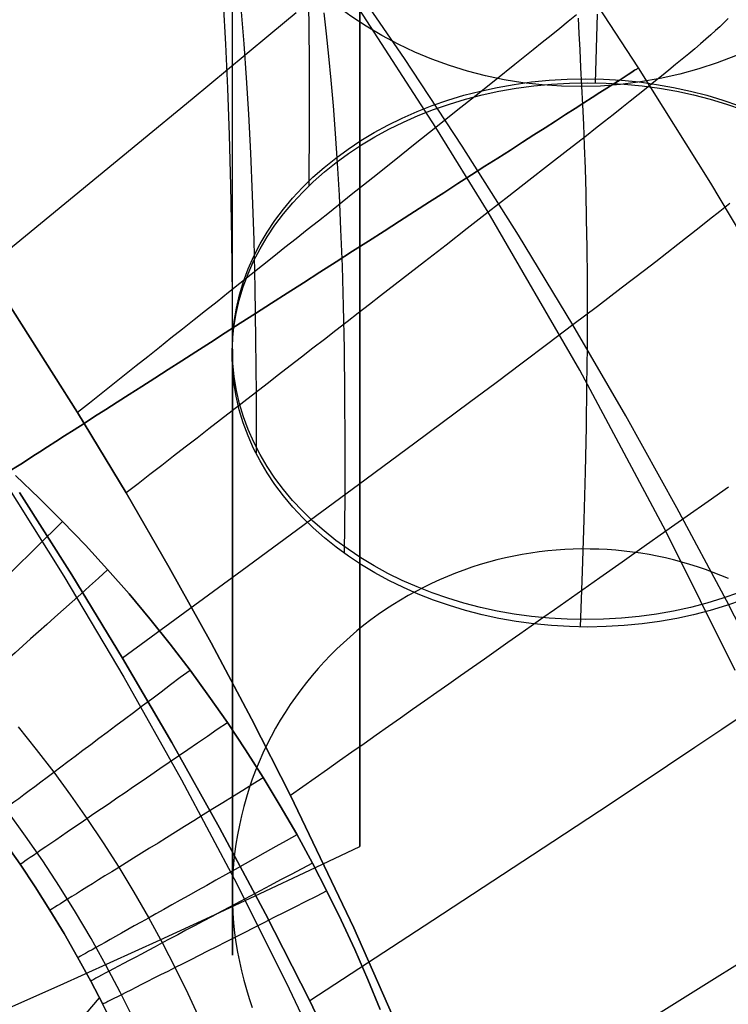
# Model space of a CAD drawing. Extents: x 35614 to 36526, y 4034 to 4838.
# Tile 70 of 79: x 36323 to 36351, y 4572 to 4611. Entities that reach past the tile are written whole.
import ezdxf

# ---------------------------------------------------------------- set-up
doc = ezdxf.new("R2010")
doc.units = 0
doc.layers.add('PREDEFINITO', color=7, linetype='CONTINUOUS')

msp = doc.modelspace()

# ---------------------------------------------------------------- linework, layer by layer
at = {"layer": 'PREDEFINITO'}
for p, q in [((36336.073, 4577.856, 78.329), (36336.073, 4777.942, 78.329)), ((36337.851, 4609.082, -115.09), (36335.496, 4612.517, -115.081)), ((36331.023, 4610.526, 158.053), (36331.023, 4612.012, 159.297)), ((36331.023, 4610.526, 158.053), (36331.023, 4612.012, 159.297)), ((36344.905, 4612.105, -380.007), (36347.124, 4608.718, -380.007)), ((36330.662, 4611.289, -7.623), (36330.751, 4609.654, -4.989)), ((36334.041, 4611.334, 8.47), (36334.064, 4609.039, 11.404)), ((36339.098, 4606.35, -313.43), (36336.064, 4611.028, -313.431)), ((36331.373, 4610.927, -17.835), (36331.477, 4609.67, -15.359)), ((36333.552, 4610.893, -113.361), (36332.548, 4610.059, -112.541)), ((36334.649, 4610.896, -32.301), (36334.747, 4610.06, -29.938)), ((36344.673, 4610.818, -306.887), (36344.344, 4610.551, -307.384)), ((36344.737, 4610.676, -46.547), (36344.768, 4610.073, -43.989)), ((36345.495, 4610.837, 17.741), (36345.414, 4608.122, 20.877)), ((36350.69, 4610.675, -297.519), (36350.632, 4610.615, -297.835)), ((36331.023, 4609.067, 156.786), (36331.023, 4610.526, 158.053)), ((36331.023, 4609.067, 156.786), (36331.023, 4610.526, 158.053)), ((36344.007, 4610.278, -307.873), (36343.663, 4610.001, -308.353)), ((36344.344, 4610.551, -307.384), (36344.007, 4610.278, -307.873)), ((36350.353, 4610.341, -299.078), (36350.186, 4610.188, -299.688)), ((36350.502, 4610.484, -298.461), (36350.353, 4610.341, -299.078)), ((36350.569, 4610.551, -298.149), (36350.502, 4610.484, -298.461)), ((36350.632, 4610.615, -297.835), (36350.569, 4610.551, -298.149)), ((36332.548, 4610.059, -112.541), (36331.526, 4609.211, -111.742)), ((36334.747, 4610.06, -29.938), (36334.842, 4609.171, -27.581)), ((36343.663, 4610.001, -308.353), (36343.313, 4609.718, -308.825)), ((36344.768, 4610.073, -43.989), (36344.802, 4609.423, -41.472)), ((36350.003, 4610.023, -300.289), (36349.805, 4609.849, -300.883)), ((36350.186, 4610.188, -299.688), (36350.003, 4610.023, -300.289)), ((36330.751, 4609.654, -4.989), (36330.829, 4607.907, -2.323)), ((36331.477, 4609.67, -15.359), (36331.574, 4608.323, -12.863)), ((36343.313, 4609.718, -308.825), (36342.955, 4609.431, -309.288)), ((36349.364, 4609.472, -302.046), (36349.124, 4609.27, -302.616)), ((36349.592, 4609.665, -301.469), (36349.364, 4609.472, -302.046)), ((36349.805, 4609.849, -300.883), (36349.592, 4609.665, -301.469)), ((36331.526, 4609.211, -111.742), (36329.429, 4607.479, -110.196)), ((36334.842, 4609.171, -27.581), (36334.934, 4608.222, -25.225)), ((36340.142, 4605.604, -115.1), (36337.851, 4609.082, -115.09)), ((36342.955, 4609.431, -309.288), (36342.223, 4608.844, -310.188)), ((36344.802, 4609.423, -41.472), (36344.838, 4608.727, -38.987)), ((36349.124, 4609.27, -302.616), (36348.87, 4609.06, -303.178)), ((36331.023, 4607.636, 155.496), (36331.023, 4609.067, 156.786)), ((36331.023, 4607.636, 155.496), (36331.023, 4609.067, 156.786)), ((36334.064, 4609.039, 11.404), (36334.071, 4606.605, 14.385)), ((36342.223, 4608.844, -310.188), (36341.469, 4608.241, -311.054)), ((36344.838, 4608.727, -38.987), (36344.876, 4607.986, -36.525)), ((36347.124, 4608.718, -380.007), (36349.988, 4604.145, -380.007)), ((36348.605, 4608.842, -303.732), (36348.329, 4608.617, -304.278)), ((36348.87, 4609.06, -303.178), (36348.605, 4608.842, -303.732)), ((36331.574, 4608.323, -12.863), (36331.663, 4606.878, -10.341)), ((36348.042, 4608.384, -304.816), (36347.745, 4608.145, -305.346)), ((36348.329, 4608.617, -304.278), (36348.042, 4608.384, -304.816)), ((36330.829, 4607.907, -2.323), (36330.895, 4606.041, 0.383)), ((36334.934, 4608.222, -25.225), (36335.023, 4607.204, -22.864)), ((36341.469, 4608.241, -311.054), (36340.696, 4607.623, -311.883)), ((36344.876, 4607.986, -36.525), (36344.912, 4607.247, -34.222)), ((36347.438, 4607.899, -305.867), (36347.123, 4607.647, -306.381)), ((36347.745, 4608.145, -305.346), (36347.438, 4607.899, -305.867)), ((36331.023, 4606.233, 154.183), (36331.023, 4607.636, 155.496)), ((36331.023, 4606.233, 154.183), (36331.023, 4607.636, 155.496)), ((36340.696, 4607.623, -311.883), (36339.905, 4606.993, -312.675)), ((36347.123, 4607.647, -306.381), (36346.798, 4607.39, -306.886)), ((36329.429, 4607.479, -110.196), (36327.271, 4605.702, -108.704)), ((36335.023, 4607.204, -22.864), (36335.107, 4606.112, -20.491)), ((36344.912, 4607.247, -34.222), (36344.947, 4606.463, -31.926)), ((36346.466, 4607.127, -307.383), (36346.126, 4606.858, -307.872)), ((36346.798, 4607.39, -306.886), (36346.466, 4607.127, -307.383)), ((36331.663, 4606.878, -10.341), (36331.742, 4605.33, -7.789)), ((36339.905, 4606.993, -312.675), (36339.098, 4606.35, -313.43)), ((36346.126, 4606.858, -307.872), (36345.779, 4606.585, -308.352)), ((36334.071, 4606.605, 14.385), (36334.06, 4604.023, 17.418)), ((36339.098, 4606.35, -313.43), (36338.277, 4605.696, -314.147)), ((36341.17, 4602.99, -313.43), (36339.098, 4606.35, -313.43)), ((36344.947, 4606.463, -31.926), (36344.981, 4605.625, -29.631)), ((36345.779, 4606.585, -308.352), (36345.425, 4606.307, -308.824)), ((36330.895, 4606.041, 0.383), (36330.948, 4604.05, 3.132)), ((36331.023, 4604.859, 152.849), (36331.023, 4606.233, 154.183)), ((36331.023, 4604.859, 152.849), (36331.023, 4606.233, 154.183)), ((36335.107, 4606.112, -20.491), (36335.184, 4604.938, -18.102)), ((36345.065, 4606.024, -309.287), (36344.326, 4605.446, -310.188)), ((36345.425, 4606.307, -308.824), (36345.065, 4606.024, -309.287)), ((36327.271, 4605.702, -108.704), (36322.813, 4602.044, -105.816)), ((36338.277, 4605.696, -314.147), (36337.442, 4605.032, -314.824)), ((36342.37, 4602.085, -115.11), (36340.142, 4605.604, -115.1)), ((36344.981, 4605.625, -29.631), (36345.012, 4604.727, -27.332)), ((36331.742, 4605.33, -7.789), (36331.811, 4603.67, -5.2)), ((36344.326, 4605.446, -310.188), (36343.564, 4604.852, -311.053)), ((36331.023, 4603.512, 151.493), (36331.023, 4604.859, 152.849)), ((36331.023, 4603.512, 151.493), (36331.023, 4604.859, 152.849)), ((36335.184, 4604.938, -18.102), (36335.256, 4603.674, -15.689)), ((36337.442, 4605.032, -314.824), (36336.596, 4604.359, -315.462)), ((36343.564, 4604.852, -311.053), (36342.784, 4604.244, -311.882)), ((36345.012, 4604.727, -27.332), (36345.04, 4603.761, -25.022)), ((36330.948, 4604.05, 3.132), (36330.988, 4601.926, 5.932)), ((36336.596, 4604.359, -315.462), (36335.739, 4603.677, -316.058)), ((36342.784, 4604.244, -311.882), (36341.985, 4603.623, -312.675)), ((36349.988, 4604.145, -380.007), (36352.742, 4599.506, -380.007)), ((36331.811, 4603.67, -5.2), (36331.869, 4601.891, -2.569)), ((36335.739, 4603.677, -316.058), (36334.872, 4602.988, -316.613)), ((36335.256, 4603.674, -15.689), (36335.319, 4602.314, -13.248)), ((36341.985, 4603.623, -312.675), (36341.17, 4602.99, -313.43)), ((36345.04, 4603.761, -25.022), (36345.063, 4602.72, -22.697)), ((36331.023, 4602.195, 150.117), (36331.023, 4603.512, 151.493)), ((36331.023, 4602.195, 150.117), (36331.023, 4603.512, 151.493)), ((36350.754, 4603.343, -122.398), (36350.357, 4603.026, -121.792)), ((36334.872, 4602.988, -316.613), (36334.435, 4602.641, -316.874)), ((36341.17, 4602.99, -313.43), (36340.34, 4602.346, -314.146)), ((36344.804, 4596.732, -313.428), (36341.17, 4602.99, -313.43)), ((36350.357, 4603.026, -121.792), (36349.952, 4602.705, -121.201)), ((36334.435, 4602.641, -316.874), (36333.996, 4602.292, -317.125)), ((36345.063, 4602.72, -22.697), (36345.081, 4601.596, -20.349)), ((36349.952, 4602.705, -121.201), (36349.54, 4602.379, -120.626)), ((36331.023, 4600.906, 148.721), (36331.023, 4602.195, 150.117)), ((36331.023, 4600.906, 148.721), (36331.023, 4602.195, 150.117)), ((36333.996, 4602.292, -317.125), (36333.555, 4601.941, -317.365)), ((36335.319, 4602.314, -13.248), (36335.373, 4600.851, -10.771)), ((36340.34, 4602.346, -314.146), (36339.498, 4601.692, -314.824)), ((36344.532, 4598.525, -115.12), (36342.37, 4602.085, -115.11)), ((36349.119, 4602.048, -120.065), (36348.692, 4601.714, -119.518)), ((36349.54, 4602.379, -120.626), (36349.119, 4602.048, -120.065)), ((36322.813, 4602.044, -105.816), (36318.239, 4598.301, -103)), ((36330.988, 4601.926, 5.932), (36331.012, 4599.662, 8.787)), ((36331.869, 4601.891, -2.569), (36331.915, 4599.988, 0.111)), ((36333.555, 4601.941, -317.365), (36333.111, 4601.589, -317.594)), ((36339.498, 4601.692, -314.824), (36338.643, 4601.03, -315.461)), ((36348.692, 4601.714, -119.518), (36348.257, 4601.375, -118.985)), ((36333.111, 4601.589, -317.594), (36332.666, 4601.235, -317.812)), ((36345.081, 4601.596, -20.349), (36345.092, 4600.382, -17.975)), ((36348.257, 4601.375, -118.985), (36347.815, 4601.033, -118.464)), ((36331.023, 4599.646, 147.306), (36331.023, 4600.906, 148.721)), ((36331.023, 4599.646, 147.306), (36331.023, 4600.906, 148.721)), ((36332.219, 4600.88, -318.018), (36331.771, 4600.524, -318.214)), ((36332.666, 4601.235, -317.812), (36332.219, 4600.88, -318.018)), ((36338.643, 4601.03, -315.461), (36337.777, 4600.359, -316.058)), ((36347.815, 4601.033, -118.464), (36347.366, 4600.686, -117.955)), ((36331.771, 4600.524, -318.214), (36331.321, 4600.166, -318.398)), ((36335.373, 4600.851, -10.771), (36335.418, 4599.276, -8.254)), ((36347.366, 4600.686, -117.955), (36346.447, 4599.981, -116.971)), ((36331.321, 4600.166, -318.398), (36330.869, 4599.807, -318.571)), ((36337.777, 4600.359, -316.058), (36336.901, 4599.68, -316.612)), ((36345.092, 4600.382, -17.975), (36345.095, 4599.071, -15.568)), ((36330.869, 4599.807, -318.571), (36330.416, 4599.447, -318.732)), ((36331.915, 4599.988, 0.111), (36331.947, 4597.952, 2.845)), ((36346.447, 4599.981, -116.971), (36345.502, 4599.26, -116.027)), ((36322.062, 4599.498, -319.731), (36324.887, 4595.057, -319.731)), ((36324.887, 4595.057, -319.731), (36322.062, 4599.498, -319.731)), ((36330.416, 4599.447, -318.732), (36329.961, 4599.086, -318.881)), ((36331.012, 4599.662, 8.787), (36331.021, 4597.253, 11.703)), ((36331.023, 4598.415, 145.872), (36331.023, 4599.646, 147.306)), ((36331.023, 4598.415, 145.872), (36331.023, 4599.646, 147.306)), ((36336.46, 4599.338, -316.874), (36336.016, 4598.995, -317.125)), ((36336.901, 4599.68, -316.612), (36336.46, 4599.338, -316.874)), ((36329.961, 4599.086, -318.881), (36329.505, 4598.724, -319.019)), ((36335.418, 4599.276, -8.254), (36335.452, 4597.583, -5.691)), ((36336.016, 4598.995, -317.125), (36335.571, 4598.649, -317.365)), ((36345.502, 4599.26, -116.027), (36344.532, 4598.525, -115.12)), ((36345.095, 4599.071, -15.568), (36345.09, 4597.656, -13.122)), ((36329.505, 4598.724, -319.019), (36329.048, 4598.36, -319.144)), ((36335.571, 4598.649, -317.365), (36335.123, 4598.302, -317.594)), ((36329.048, 4598.36, -319.144), (36328.589, 4597.996, -319.258)), ((36331.023, 4597.213, 144.42), (36331.023, 4598.415, 145.872)), ((36331.023, 4597.213, 144.42), (36331.023, 4598.415, 145.872)), ((36335.123, 4598.302, -317.594), (36334.673, 4597.954, -317.811)), ((36344.532, 4598.525, -115.12), (36343.538, 4597.775, -114.245)), ((36346.628, 4594.924, -115.13), (36344.532, 4598.525, -115.12)), ((36328.589, 4597.996, -319.258), (36328.129, 4597.631, -319.36)), ((36331.947, 4597.952, 2.845), (36331.965, 4595.777, 5.638)), ((36334.673, 4597.954, -317.811), (36334.222, 4597.605, -318.018)), ((36343.538, 4597.775, -114.245), (36342.522, 4597.012, -113.398)), ((36328.129, 4597.631, -319.36), (36327.669, 4597.265, -319.45)), ((36331.023, 4597.56, 11.962), (36331.023, 4595.496, 14.488)), ((36331.023, 4597.56, 11.962), (36331.023, 4595.496, 14.488)), ((36334.222, 4597.605, -318.018), (36333.769, 4597.254, -318.214)), ((36335.452, 4597.583, -5.691), (36335.474, 4595.765, -3.074)), ((36345.09, 4597.656, -13.122), (36345.075, 4596.128, -10.632)), ((36327.669, 4597.265, -319.45), (36327.207, 4596.899, -319.528)), ((36331.023, 4596.041, 142.951), (36331.023, 4597.213, 144.42)), ((36331.023, 4596.041, 142.951), (36331.023, 4597.213, 144.42)), ((36333.769, 4597.254, -318.214), (36333.314, 4596.901, -318.398)), ((36342.522, 4597.012, -113.398), (36341.484, 4596.236, -112.576)), ((36327.207, 4596.899, -319.528), (36326.745, 4596.532, -319.593)), ((36333.314, 4596.901, -318.398), (36332.857, 4596.548, -318.57)), ((36348.221, 4590.352, -313.427), (36344.804, 4596.732, -313.428)), ((36326.745, 4596.532, -319.593), (36326.281, 4596.164, -319.646)), ((36332.857, 4596.548, -318.57), (36332.399, 4596.193, -318.731)), ((36341.484, 4596.236, -112.576), (36340.426, 4595.448, -111.775)), ((36326.281, 4596.164, -319.646), (36325.817, 4595.795, -319.687)), ((36331.023, 4594.897, 141.465), (36331.023, 4596.041, 142.951)), ((36331.023, 4594.897, 141.465), (36331.023, 4596.041, 142.951)), ((36331.94, 4595.837, -318.881), (36331.479, 4595.481, -319.018)), ((36332.399, 4596.193, -318.731), (36331.94, 4595.837, -318.881)), ((36345.075, 4596.128, -10.632), (36345.05, 4594.482, -8.093)), ((36325.352, 4595.427, -319.715), (36324.887, 4595.057, -319.731)), ((36325.817, 4595.795, -319.687), (36325.352, 4595.427, -319.715)), ((36331.479, 4595.481, -319.018), (36331.017, 4595.123, -319.144)), ((36331.023, 4595.496, 14.488), (36331.023, 4593.512, 17.083)), ((36331.023, 4595.496, 14.488), (36331.023, 4593.512, 17.083)), ((36331.965, 4595.777, 5.638), (36331.968, 4593.455, 8.498)), ((36335.474, 4595.765, -3.074), (36335.484, 4593.814, -0.4)), ((36340.426, 4595.448, -111.775), (36338.256, 4593.838, -110.225)), ((36324.887, 4595.057, -319.731), (36326.813, 4591.87, -319.731)), ((36326.813, 4591.87, -319.731), (36324.887, 4595.057, -319.731)), ((36331.017, 4595.123, -319.144), (36330.554, 4594.764, -319.258)), ((36330.554, 4594.764, -319.258), (36330.089, 4594.405, -319.36)), ((36331.023, 4593.783, 139.962), (36331.023, 4594.897, 141.465)), ((36331.023, 4593.783, 139.962), (36331.023, 4594.897, 141.465)), ((36348.658, 4591.285, -115.141), (36346.628, 4594.924, -115.13)), ((36330.089, 4594.405, -319.36), (36329.624, 4594.044, -319.45)), ((36345.05, 4594.482, -8.093), (36345.014, 4592.709, -5.498)), ((36329.624, 4594.044, -319.45), (36329.157, 4593.683, -319.528)), ((36329.157, 4593.683, -319.528), (36328.69, 4593.322, -319.593)), ((36331.023, 4592.699, 138.444), (36331.023, 4593.783, 139.962)), ((36331.023, 4592.699, 138.444), (36331.023, 4593.783, 139.962)), ((36331.023, 4593.512, 17.083), (36331.023, 4591.609, 19.744)), ((36331.023, 4593.512, 17.083), (36331.023, 4591.609, 19.744)), ((36335.484, 4593.814, -0.4), (36335.48, 4591.724, 2.339)), ((36338.256, 4593.838, -110.225), (36336.022, 4592.187, -108.727)), ((36328.69, 4593.322, -319.593), (36328.221, 4592.959, -319.646)), ((36328.221, 4592.959, -319.646), (36327.753, 4592.597, -319.687)), ((36331.023, 4591.644, 136.911), (36331.023, 4592.699, 138.444)), ((36331.023, 4591.644, 136.911), (36331.023, 4592.699, 138.444)), ((36345.014, 4592.709, -5.498), (36344.965, 4590.802, -2.842)), ((36321.86, 4592.532, -380.007), (36324.34, 4588.573, -380.007)), ((36323.367, 4591.664, -319.731), (36322.424, 4592.566, -319.731)), ((36322.424, 4592.566, -319.731), (36323.367, 4591.664, -319.731)), ((36327.753, 4592.597, -319.687), (36327.283, 4592.233, -319.715)), ((36327.283, 4592.233, -319.715), (36326.813, 4591.87, -319.731)), ((36336.022, 4592.187, -108.727), (36331.406, 4588.793, -105.828)), ((36350.699, 4592.104, -311.049), (36349.891, 4591.532, -311.879)), ((36324.652, 4588.625, -103), (36322.575, 4591.89, -103)), ((36322.575, 4591.89, -103), (36324.652, 4588.625, -103)), ((36324.291, 4590.742, -319.731), (36323.367, 4591.664, -319.731)), ((36323.367, 4591.664, -319.731), (36324.291, 4590.742, -319.731)), ((36326.813, 4591.87, -319.731), (36328.523, 4588.916, -319.731)), ((36328.523, 4588.916, -319.731), (36326.813, 4591.87, -319.731)), ((36331.023, 4590.618, 135.363), (36331.023, 4591.644, 136.911)), ((36331.023, 4590.618, 135.363), (36331.023, 4591.644, 136.911)), ((36331.023, 4591.609, 19.744), (36331.023, 4589.789, 22.47)), ((36331.023, 4591.609, 19.744), (36331.023, 4589.789, 22.47)), ((36335.48, 4591.724, 2.339), (36335.461, 4589.487, 5.148)), ((36349.891, 4591.532, -311.879), (36349.065, 4590.948, -312.672)), ((36350.618, 4587.606, -115.151), (36348.658, 4591.285, -115.141)), ((36325.194, 4589.798, -319.731), (36324.291, 4590.742, -319.731)), ((36324.291, 4590.742, -319.731), (36325.194, 4589.798, -319.731)), ((36344.965, 4590.802, -2.842), (36344.902, 4588.755, -0.119)), ((36349.065, 4590.948, -312.672), (36348.221, 4590.352, -313.427)), ((36331.023, 4589.623, 133.802), (36331.023, 4590.618, 135.363)), ((36331.023, 4589.623, 133.802), (36331.023, 4590.618, 135.363)), ((36348.221, 4590.352, -313.427), (36347.362, 4589.747, -314.144)), ((36350.961, 4584.828, -313.426), (36348.221, 4590.352, -313.427)), ((36326.076, 4588.835, -319.731), (36325.194, 4589.798, -319.731)), ((36325.194, 4589.798, -319.731), (36326.076, 4588.835, -319.731)), ((36331.023, 4589.789, 22.47), (36331.023, 4588.056, 25.258)), ((36331.023, 4589.789, 22.47), (36331.023, 4588.056, 25.258)), ((36331.023, 4587.721, 130.639), (36331.023, 4589.623, 133.802)), ((36331.023, 4587.721, 130.639), (36331.023, 4589.623, 133.802)), ((36343.533, 4589.571, 97.56), (36343.195, 4589.531, 97.569)), ((36343.871, 4589.602, 97.553), (36343.533, 4589.571, 97.56)), ((36344.208, 4589.625, 97.548), (36343.871, 4589.602, 97.553)), ((36344.546, 4589.641, 97.545), (36344.208, 4589.625, 97.548)), ((36344.884, 4589.648, 97.544), (36344.546, 4589.641, 97.545)), ((36345.221, 4589.647, 97.544), (36344.884, 4589.648, 97.544)), ((36345.557, 4589.639, 97.546), (36345.221, 4589.647, 97.544)), ((36345.892, 4589.623, 97.549), (36345.557, 4589.639, 97.546)), ((36346.227, 4589.598, 97.554), (36345.892, 4589.623, 97.549)), ((36346.56, 4589.567, 97.561), (36346.227, 4589.598, 97.554)), ((36347.362, 4589.747, -314.144), (36346.489, 4589.132, -314.821)), ((36346.892, 4589.527, 97.57), (36346.56, 4589.567, 97.561)), ((36341.518, 4589.213, 97.637), (36341.186, 4589.125, 97.656)), ((36341.852, 4589.293, 97.62), (36341.518, 4589.213, 97.637)), ((36342.186, 4589.365, 97.605), (36341.852, 4589.293, 97.62)), ((36342.522, 4589.428, 97.591), (36342.186, 4589.365, 97.605)), ((36342.858, 4589.484, 97.579), (36342.522, 4589.428, 97.591)), ((36343.195, 4589.531, 97.569), (36342.858, 4589.484, 97.579)), ((36347.222, 4589.48, 97.58), (36346.892, 4589.527, 97.57)), ((36347.551, 4589.425, 97.592), (36347.222, 4589.48, 97.58)), ((36347.878, 4589.362, 97.605), (36347.551, 4589.425, 97.592)), ((36348.202, 4589.293, 97.62), (36347.878, 4589.362, 97.605)), ((36348.525, 4589.215, 97.637), (36348.202, 4589.293, 97.62)), ((36348.845, 4589.131, 97.655), (36348.525, 4589.215, 97.637)), ((36326.925, 4587.865, -319.731), (36326.076, 4588.835, -319.731)), ((36326.076, 4588.835, -319.731), (36326.925, 4587.865, -319.731)), ((36331.406, 4588.793, -105.828), (36326.668, 4585.321, -103)), ((36328.523, 4588.916, -319.731), (36330.179, 4585.933, -319.731)), ((36330.179, 4585.933, -319.731), (36328.523, 4588.916, -319.731)), ((36340.202, 4588.812, 97.723), (36339.878, 4588.691, 97.749)), ((36340.528, 4588.924, 97.699), (36340.202, 4588.812, 97.723)), ((36340.856, 4589.029, 97.677), (36340.528, 4588.924, 97.699)), ((36341.186, 4589.125, 97.656), (36340.856, 4589.029, 97.677)), ((36346.489, 4589.132, -314.821), (36345.604, 4588.509, -315.459)), ((36349.162, 4589.039, 97.675), (36348.845, 4589.131, 97.655)), ((36349.477, 4588.94, 97.696), (36349.162, 4589.039, 97.675)), ((36349.789, 4588.834, 97.719), (36349.477, 4588.94, 97.696)), ((36350.098, 4588.721, 97.743), (36349.789, 4588.834, 97.719)), ((36324.34, 4588.573, -380.007), (36326.723, 4584.562, -380.007)), ((36326.668, 4585.321, -103), (36324.652, 4588.625, -103)), ((36324.652, 4588.625, -103), (36326.668, 4585.321, -103)), ((36339.237, 4588.426, 97.807), (36338.921, 4588.281, 97.838)), ((36339.556, 4588.563, 97.777), (36339.237, 4588.426, 97.807)), ((36339.878, 4588.691, 97.749), (36339.556, 4588.563, 97.777)), ((36345.604, 4588.509, -315.459), (36344.706, 4587.877, -316.056)), ((36344.902, 4588.755, -0.119), (36344.825, 4586.558, 2.676)), ((36350.403, 4588.601, 97.769), (36350.098, 4588.721, 97.743)), ((36350.706, 4588.475, 97.796), (36350.403, 4588.601, 97.769)), ((36331.023, 4588.056, 25.258), (36331.023, 4586.41, 28.106)), ((36331.023, 4588.056, 25.258), (36331.023, 4586.41, 28.106)), ((36338.608, 4588.128, 97.871), (36338.298, 4587.968, 97.905)), ((36338.921, 4588.281, 97.838), (36338.608, 4588.128, 97.871)), ((36327.753, 4586.876, -319.731), (36326.925, 4587.865, -319.731)), ((36326.925, 4587.865, -319.731), (36327.753, 4586.876, -319.731)), ((36331.023, 4585.939, 127.428), (36331.023, 4587.721, 130.639)), ((36331.023, 4585.939, 127.428), (36331.023, 4587.721, 130.639)), ((36337.689, 4587.623, 97.979), (36337.391, 4587.438, 98.019)), ((36337.992, 4587.799, 97.941), (36337.689, 4587.623, 97.979)), ((36338.298, 4587.968, 97.905), (36337.992, 4587.799, 97.941)), ((36344.706, 4587.877, -316.056), (36343.799, 4587.238, -316.61)), ((36337.096, 4587.246, 98.06), (36336.806, 4587.046, 98.103)), ((36337.391, 4587.438, 98.019), (36337.096, 4587.246, 98.06)), ((36343.799, 4587.238, -316.61), (36343.341, 4586.917, -316.872)), ((36352.507, 4583.891, -115.162), (36350.618, 4587.606, -115.151)), ((36328.56, 4585.87, -319.731), (36327.753, 4586.876, -319.731)), ((36327.753, 4586.876, -319.731), (36328.56, 4585.87, -319.731)), ((36336.52, 4586.839, 98.148), (36336.239, 4586.624, 98.194)), ((36336.806, 4587.046, 98.103), (36336.52, 4586.839, 98.148)), ((36343.341, 4586.917, -316.872), (36342.881, 4586.593, -317.123)), ((36336.239, 4586.624, 98.194), (36335.963, 4586.401, 98.242)), ((36342.881, 4586.593, -317.123), (36342.419, 4586.268, -317.363)), ((36331.023, 4586.41, 28.106), (36331.023, 4584.855, 31.012)), ((36331.023, 4586.41, 28.106), (36331.023, 4584.855, 31.012)), ((36335.693, 4586.171, 98.292), (36335.427, 4585.933, 98.343)), ((36335.963, 4586.401, 98.242), (36335.693, 4586.171, 98.292)), ((36342.419, 4586.268, -317.363), (36341.954, 4585.941, -317.592)), ((36329.344, 4584.846, -319.731), (36328.56, 4585.87, -319.731)), ((36328.56, 4585.87, -319.731), (36329.344, 4584.846, -319.731)), ((36330.179, 4585.933, -319.731), (36331.781, 4582.921, -319.731)), ((36331.781, 4582.921, -319.731), (36330.179, 4585.933, -319.731)), ((36331.023, 4584.277, 124.172), (36331.023, 4585.939, 127.428)), ((36331.023, 4584.277, 124.172), (36331.023, 4585.939, 127.428)), ((36335.167, 4585.688, 98.396), (36334.913, 4585.436, 98.45)), ((36335.427, 4585.933, 98.343), (36335.167, 4585.688, 98.396)), ((36341.954, 4585.941, -317.592), (36341.488, 4585.614, -317.81)), ((36328.622, 4581.979, -103), (36326.668, 4585.321, -103)), ((36326.668, 4585.321, -103), (36328.622, 4581.979, -103)), ((36334.913, 4585.436, 98.45), (36334.665, 4585.177, 98.505)), ((36341.019, 4585.284, -318.017), (36340.549, 4584.954, -318.212)), ((36341.488, 4585.614, -317.81), (36341.019, 4585.284, -318.017)), ((36334.424, 4584.911, 98.563), (36334.189, 4584.638, 98.621)), ((36334.665, 4585.177, 98.505), (36334.424, 4584.911, 98.563)), ((36340.549, 4584.954, -318.212), (36340.077, 4584.622, -318.396)), ((36326.723, 4584.562, -380.007), (36329.009, 4580.498, -380.007)), ((36330.096, 4583.82, -319.731), (36329.344, 4584.846, -319.731)), ((36329.344, 4584.846, -319.731), (36330.096, 4583.82, -319.731)), ((36331.023, 4584.855, 31.012), (36331.023, 4583.392, 33.973)), ((36331.023, 4584.855, 31.012), (36331.023, 4583.392, 33.973)), ((36334.189, 4584.638, 98.621), (36333.96, 4584.359, 98.682)), ((36340.077, 4584.622, -318.396), (36339.603, 4584.289, -318.569)), ((36331.023, 4582.735, 120.877), (36331.023, 4584.277, 124.172)), ((36331.023, 4582.735, 120.877), (36331.023, 4584.277, 124.172)), ((36333.96, 4584.359, 98.682), (36333.738, 4584.072, 98.743)), ((36339.603, 4584.289, -318.569), (36339.128, 4583.955, -318.73)), ((36330.825, 4582.777, -319.731), (36330.096, 4583.82, -319.731)), ((36330.096, 4583.82, -319.731), (36330.825, 4582.777, -319.731)), ((36333.524, 4583.779, 98.806), (36333.317, 4583.48, 98.871)), ((36333.738, 4584.072, 98.743), (36333.524, 4583.779, 98.806)), ((36339.128, 4583.955, -318.73), (36338.651, 4583.62, -318.88)), ((36331.023, 4583.392, 33.973), (36331.023, 4582.022, 36.986)), ((36331.023, 4583.392, 33.973), (36331.023, 4582.022, 36.986)), ((36333.317, 4583.48, 98.871), (36333.117, 4583.174, 98.936)), ((36338.651, 4583.62, -318.88), (36338.173, 4583.284, -319.017)), ((36333.117, 4583.174, 98.936), (36332.925, 4582.863, 99.004)), ((36337.693, 4582.947, -319.143), (36337.212, 4582.609, -319.257)), ((36338.173, 4583.284, -319.017), (36337.693, 4582.947, -319.143)), ((36351.484, 4583.198, -114.286), (36350.437, 4582.493, -113.437)), ((36322.531, 4582.597, -317.107), (36323.246, 4581.706, -317.108)), ((36331.549, 4581.691, -319.731), (36330.825, 4582.777, -319.731)), ((36330.825, 4582.777, -319.731), (36331.549, 4581.691, -319.731)), ((36331.023, 4581.313, 117.545), (36331.023, 4582.735, 120.877)), ((36331.023, 4581.313, 117.545), (36331.023, 4582.735, 120.877)), ((36331.781, 4582.921, -319.731), (36333.328, 4579.882, -319.731)), ((36333.328, 4579.882, -319.731), (36331.781, 4582.921, -319.731)), ((36332.741, 4582.545, 99.072), (36332.565, 4582.221, 99.142)), ((36332.925, 4582.863, 99.004), (36332.741, 4582.545, 99.072)), ((36337.212, 4582.609, -319.257), (36336.73, 4582.27, -319.359)), ((36332.565, 4582.221, 99.142), (36332.397, 4581.892, 99.212)), ((36336.73, 4582.27, -319.359), (36336.247, 4581.931, -319.449)), ((36350.437, 4582.493, -113.437), (36349.368, 4581.777, -112.613)), ((36330.511, 4578.601, -103), (36328.622, 4581.979, -103)), ((36328.622, 4581.979, -103), (36330.511, 4578.601, -103)), ((36331.023, 4582.022, 36.986), (36331.023, 4580.749, 40.051)), ((36331.023, 4582.022, 36.986), (36331.023, 4580.749, 40.051)), ((36332.397, 4581.892, 99.212), (36332.238, 4581.557, 99.284)), ((36336.247, 4581.931, -319.449), (36335.762, 4581.591, -319.527)), ((36349.368, 4581.777, -112.613), (36348.279, 4581.05, -111.81)), ((36323.246, 4581.706, -317.108), (36323.941, 4580.8, -317.109)), ((36332.249, 4580.59, -319.731), (36331.549, 4581.691, -319.731)), ((36331.549, 4581.691, -319.731), (36332.249, 4580.59, -319.731)), ((36332.238, 4581.557, 99.284), (36332.088, 4581.217, 99.358)), ((36335.762, 4581.591, -319.527), (36335.277, 4581.25, -319.593)), ((36331.023, 4580.011, 114.183), (36331.023, 4581.313, 117.545)), ((36331.023, 4580.011, 114.183), (36331.023, 4581.313, 117.545)), ((36332.088, 4581.217, 99.358), (36331.947, 4580.872, 99.432)), ((36335.277, 4581.25, -319.593), (36334.791, 4580.908, -319.646)), ((36348.279, 4581.05, -111.81), (36346.042, 4579.567, -110.256)), ((36323.941, 4580.8, -317.109), (36324.606, 4579.892, -317.109)), ((36331.023, 4580.749, 40.051), (36331.023, 4579.573, 43.162)), ((36331.023, 4580.749, 40.051), (36331.023, 4579.573, 43.162)), ((36331.947, 4580.872, 99.432), (36331.815, 4580.521, 99.507)), ((36332.925, 4579.473, -319.731), (36332.249, 4580.59, -319.731)), ((36332.249, 4580.59, -319.731), (36332.925, 4579.473, -319.731)), ((36334.791, 4580.908, -319.646), (36334.304, 4580.567, -319.687)), ((36329.009, 4580.498, -380.007), (36331.195, 4576.383, -380.007)), ((36331.815, 4580.521, 99.507), (36331.693, 4580.166, 99.584)), ((36333.816, 4580.224, -319.715), (36333.328, 4579.882, -319.731)), ((36334.304, 4580.567, -319.687), (36333.816, 4580.224, -319.715)), ((36324.606, 4579.892, -317.109), (36325.253, 4578.969, -317.11)), ((36331.023, 4578.83, 110.794), (36331.023, 4580.011, 114.183)), ((36331.023, 4578.83, 110.794), (36331.023, 4580.011, 114.183)), ((36331.58, 4579.807, 99.661), (36331.477, 4579.442, 99.739)), ((36331.693, 4580.166, 99.584), (36331.58, 4579.807, 99.661)), ((36333.328, 4579.882, -319.731), (36335.836, 4574.639, -319.731)), ((36335.836, 4574.639, -319.731), (36333.328, 4579.882, -319.731)), ((36331.023, 4579.573, 43.162), (36331.023, 4578.497, 46.319)), ((36331.023, 4579.573, 43.162), (36331.023, 4578.497, 46.319)), ((36331.477, 4579.442, 99.739), (36331.384, 4579.074, 99.819)), ((36333.576, 4578.342, -319.731), (36332.925, 4579.473, -319.731)), ((36332.925, 4579.473, -319.731), (36333.576, 4578.342, -319.731)), ((36346.042, 4579.567, -110.256), (36343.739, 4578.048, -108.753)), ((36331.384, 4579.074, 99.819), (36331.301, 4578.701, 99.899)), ((36325.253, 4578.969, -317.11), (36325.895, 4578.008, -317.111)), ((36331.023, 4577.769, 107.381), (36331.023, 4578.83, 110.794)), ((36331.023, 4577.769, 107.381), (36331.023, 4578.83, 110.794)), ((36331.301, 4578.701, 99.899), (36331.228, 4578.325, 99.98)), ((36332.335, 4575.187, -103), (36330.511, 4578.601, -103)), ((36330.511, 4578.601, -103), (36332.335, 4575.187, -103)), ((36331.023, 4578.497, 46.319), (36331.023, 4577.522, 49.518)), ((36331.023, 4578.497, 46.319), (36331.023, 4577.522, 49.518)), ((36331.228, 4578.325, 99.98), (36331.166, 4577.945, 100.062)), ((36334.202, 4577.196, -319.731), (36333.576, 4578.342, -319.731)), ((36333.576, 4578.342, -319.731), (36334.202, 4577.196, -319.731)), ((36321.995, 4578.023, -310.619), (36322.601, 4577.157, -310.621)), ((36322.601, 4577.157, -310.621), (36321.995, 4578.023, -310.619)), ((36325.895, 4578.008, -317.111), (36326.515, 4577.034, -317.111)), ((36331.166, 4577.945, 100.062), (36331.115, 4577.562, 100.144)), ((36343.739, 4578.048, -108.753), (36338.978, 4574.927, -105.841)), ((36331.023, 4576.827, 103.95), (36331.023, 4577.769, 107.381)), ((36331.023, 4576.827, 103.95), (36331.023, 4577.769, 107.381)), ((36331.023, 4577.522, 49.518), (36331.023, 4576.649, 52.757)), ((36331.023, 4577.522, 49.518), (36331.023, 4576.649, 52.757)), ((36331.115, 4577.562, 100.144), (36331.075, 4577.176, 100.227)), ((36322.601, 4577.157, -310.621), (36323.203, 4576.255, -310.623)), ((36323.203, 4576.255, -310.623), (36322.601, 4577.157, -310.621)), ((36331.075, 4577.176, 100.227), (36331.046, 4576.786, 100.311)), ((36334.772, 4576.094, -319.731), (36334.202, 4577.196, -319.731)), ((36334.202, 4577.196, -319.731), (36334.772, 4576.094, -319.731)), ((36326.515, 4577.034, -317.111), (36327.114, 4576.045, -317.112)), ((36331.023, 4576.005, 100.503), (36331.023, 4576.827, 103.95)), ((36331.023, 4576.005, 100.503), (36331.023, 4576.827, 103.95)), ((36331.046, 4576.786, 100.311), (36331.029, 4576.394, 100.395)), ((36331.023, 4576.649, 52.757), (36331.023, 4575.882, 56.032)), ((36331.023, 4576.649, 52.757), (36331.023, 4575.882, 56.032)), ((36331.029, 4576.394, 100.395), (36331.023, 4576, 100.48)), ((36331.195, 4576.383, -380.007), (36333.28, 4572.217, -380.007)), ((36323.203, 4576.255, -310.623), (36323.785, 4575.34, -310.625)), ((36323.785, 4575.34, -310.625), (36323.203, 4576.255, -310.623)), ((36327.114, 4576.045, -317.112), (36327.692, 4575.043, -317.113)), ((36331.023, 4575.302, 97.046), (36331.023, 4576.005, 100.503)), ((36331.023, 4575.302, 97.046), (36331.023, 4576.005, 100.503)), ((36331.023, 4576, 100.48), (36331.029, 4575.606, 100.565)), ((36335.34, 4574.939, -319.731), (36334.772, 4576.094, -319.731)), ((36334.772, 4576.094, -319.731), (36335.34, 4574.939, -319.731)), ((36331.023, 4575.882, 56.032), (36331.023, 4575.22, 59.341)), ((36331.023, 4575.882, 56.032), (36331.023, 4575.22, 59.341)), ((36331.029, 4575.606, 100.565), (36331.046, 4575.214, 100.649)), ((36323.785, 4575.34, -310.625), (36324.347, 4574.412, -310.628)), ((36324.347, 4574.412, -310.628), (36323.785, 4575.34, -310.625)), ((36331.023, 4574.718, 93.582), (36331.023, 4575.302, 97.046)), ((36331.023, 4574.718, 93.582), (36331.023, 4575.302, 97.046)), ((36331.023, 4575.22, 59.341), (36331.023, 4574.666, 62.681)), ((36331.023, 4575.22, 59.341), (36331.023, 4574.666, 62.681)), ((36331.046, 4575.214, 100.649), (36331.075, 4574.825, 100.733)), ((36334.091, 4571.738, -103), (36332.335, 4575.187, -103)), ((36332.335, 4575.187, -103), (36334.091, 4571.738, -103)), ((36327.692, 4575.043, -317.113), (36328.247, 4574.029, -317.114)), ((36331.075, 4574.825, 100.733), (36331.115, 4574.438, 100.816)), ((36338.978, 4574.927, -105.841), (36334.091, 4571.738, -103)), ((36335.883, 4573.771, -319.731), (36335.34, 4574.939, -319.731)), ((36335.34, 4574.939, -319.731), (36335.883, 4573.771, -319.731)), ((36324.347, 4574.412, -310.628), (36324.888, 4573.472, -310.63)), ((36324.888, 4573.472, -310.63), (36324.347, 4574.412, -310.628)), ((36331.023, 4574.252, 90.114), (36331.023, 4574.718, 93.582)), ((36331.023, 4574.252, 90.114), (36331.023, 4574.718, 93.582)), ((36331.023, 4574.666, 62.681), (36331.023, 4574.221, 66.048)), ((36331.023, 4574.666, 62.681), (36331.023, 4574.221, 66.048)), ((36331.115, 4574.438, 100.816), (36331.166, 4574.055, 100.899)), ((36335.836, 4574.639, -319.731), (36338.185, 4569.324, -319.731)), ((36338.185, 4569.324, -319.731), (36335.836, 4574.639, -319.731)), ((36328.247, 4574.029, -317.114), (36328.753, 4573.054, -317.115)), ((36331.023, 4573.903, 86.646), (36331.023, 4574.252, 90.114)), ((36331.023, 4573.903, 86.646), (36331.023, 4574.252, 90.114)), ((36331.023, 4574.221, 66.048), (36331.023, 4573.885, 69.439)), ((36331.023, 4574.221, 66.048), (36331.023, 4573.885, 69.439)), ((36331.166, 4574.055, 100.899), (36331.228, 4573.675, 100.98)), ((36331.023, 4573.67, 83.183), (36331.023, 4573.903, 86.646)), ((36331.023, 4573.67, 83.183), (36331.023, 4573.903, 86.646)), ((36331.023, 4573.885, 69.439), (36331.023, 4573.662, 72.852)), ((36331.023, 4573.885, 69.439), (36331.023, 4573.662, 72.852)), ((36331.023, 4573.553, 79.727), (36331.023, 4573.67, 83.183)), ((36331.023, 4573.553, 79.727), (36331.023, 4573.67, 83.183)), ((36331.023, 4573.662, 72.852), (36331.023, 4573.55, 76.282)), ((36331.023, 4573.662, 72.852), (36331.023, 4573.55, 76.282)), ((36331.228, 4573.675, 100.98), (36331.301, 4573.299, 101.061)), ((36336.4, 4572.591, -319.731), (36335.883, 4573.771, -319.731)), ((36335.883, 4573.771, -319.731), (36336.4, 4572.591, -319.731)), ((36351.783, 4573.633, -111.829), (36349.515, 4572.215, -110.272)), ((36324.888, 4573.472, -310.63), (36325.408, 4572.52, -310.633)), ((36325.408, 4572.52, -310.633), (36324.888, 4573.472, -310.63)), ((36331.023, 4573.55, 76.282), (36331.023, 4573.553, 79.727)), ((36331.023, 4573.55, 76.282), (36331.023, 4573.553, 79.727)), ((36331.301, 4573.299, 101.061), (36331.384, 4572.926, 101.141)), ((36328.753, 4573.054, -317.115), (36329.257, 4572.031, -317.116)), ((36331.384, 4572.926, 101.141), (36331.477, 4572.558, 101.221)), ((36325.408, 4572.52, -310.633), (36325.883, 4571.605, -310.636)), ((36325.883, 4571.605, -310.636), (36325.408, 4572.52, -310.633)), ((36331.477, 4572.558, 101.221), (36331.58, 4572.194, 101.299)), ((36336.891, 4571.4, -319.731), (36336.4, 4572.591, -319.731)), ((36336.4, 4572.591, -319.731), (36336.891, 4571.4, -319.731)), ((36329.257, 4572.031, -317.116), (36329.738, 4570.997, -317.117)), ((36331.58, 4572.194, 101.299), (36331.693, 4571.834, 101.376)), ((36333.28, 4572.217, -380.007), (36335.264, 4568.001, -380.007)), ((36349.515, 4572.215, -110.272), (36347.18, 4570.764, -108.766)), ((36314.892, 4559.043, -139.731), (36325.749, 4571.867, -310.635)), ((36331.693, 4571.834, 101.376), (36331.815, 4571.479, 101.453)), ((36335.779, 4568.255, -103), (36334.091, 4571.738, -103)), ((36334.091, 4571.738, -103), (36335.779, 4568.255, -103)), ((36326.355, 4570.645, -310.638), (36325.883, 4571.605, -310.636))]:
    msp.add_line(p, q, dxfattribs=at)
at = {"layer": 'PREDEFINITO', "extrusion": (1, -3.63641e-14, -3.63641e-14)}
msp.add_circle((4677.899, 78.329, 36336.073), 100.043, dxfattribs=at)
msp.add_circle((4677.899, 78.329, 36336.073), 100.043, dxfattribs=at)
at = {"layer": 'PREDEFINITO', "extrusion": (0.049697, -0.331841, 0.942026)}
msp.add_circle((36628.845, -774.918, 242.71), 15.513, dxfattribs=at)
at = {"layer": 'PREDEFINITO', "extrusion": (-0.539451, 0.842017, -2.10034e-07)}
msp.add_circle((-33076.068, -380.014, -15726.882), 15.002, dxfattribs=at)
at = {"layer": 'PREDEFINITO', "extrusion": (-7.69217e-08, -0.645005, 0.764179)}
msp.add_circle((36345.123, 3520.788, -2956.309), 14.112, dxfattribs=at)
at = {"layer": 'PREDEFINITO', "extrusion": (2.89134e-10, -0.643941, 0.765075)}
msp.add_circle((36345.025, 3525.186, -2951.407), 14.002, dxfattribs=at)
at = {"layer": 'PREDEFINITO'}
for centre, radius, start, end in [((36282.046, 4549.329, -319.731), 50, 360, 90), ((36070.001, 5137.808, 78.329), 619.953, 244.584395, 295.415605)]:
    msp.add_arc(centre, radius, start, end, dxfattribs=at)
at = {"layer": 'PREDEFINITO', "extrusion": (-0.699439, 0.714692, 7.83342e-09)}
msp.add_arc((-29171.625, -309.731, -22125.67), 10, 270, 354.9663, dxfattribs=at)
at = {"layer": 'PREDEFINITO', "extrusion": (-0.667031, 0.74503, 7.28075e-08)}
msp.add_arc((-30124.9, -309.729, -20811.813), 10, 270, 354.9515, dxfattribs=at)
at = {"layer": 'PREDEFINITO', "extrusion": (-0.599388, 0.800459, 1.26112e-07)}
msp.add_arc((-31828.239, -309.729, -18105.393), 10, 270.0001, 354.9146, dxfattribs=at)
at = {"layer": 'PREDEFINITO', "extrusion": (-0.564208, 0.825633, -9.32866e-08)}
msp.add_arc((-32581.552, -309.732, -16714.458), 10, 270, 354.8925, dxfattribs=at)
at = {"layer": 'PREDEFINITO', "extrusion": (-0.527116, 0.849793, 7.79906e-08)}
msp.add_arc((-33289.401, -309.73, -15258.766), 10, 270, 354.8672, dxfattribs=at)
at = {"layer": 'PREDEFINITO', "extrusion": (-0.488959, 0.872307, -6.52133e-08)}
msp.add_arc((-33932.64, -309.732, -13771.925), 10, 270, 354.8393, dxfattribs=at)
at = {"layer": 'PREDEFINITO', "extrusion": (-0.469493, 0.882936, 1.60104e-08)}
msp.add_arc((-34229.745, -309.731, -13017.277), 10, 270, 354.8244, dxfattribs=at)
at = {"layer": 'PREDEFINITO', "extrusion": (-0.450796, 0.892627, 7.49703e-08)}
msp.add_arc((-34496.285, -309.73, -12294.821), 10, 270, 354.8096, dxfattribs=at)

doc.saveas('drawing.dxf')
